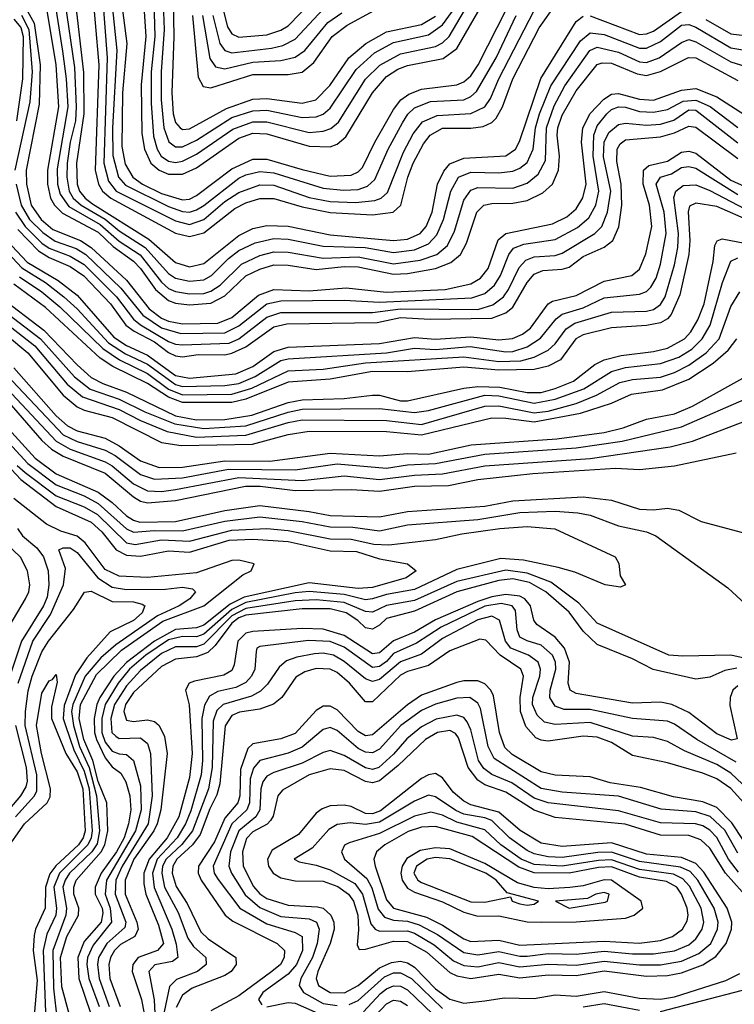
# Model space of a CAD drawing. Header units: inches. Extents: x 990535 to 1117859, y 769386 to 892122.
# Tile 116 of 256: x 1010327 to 1012360, y 865957 to 868758. Entities that reach past the tile are written whole.
import ezdxf

# ---------------------------------------------------------------- set-up
doc = ezdxf.new("R2010")
doc.units = ezdxf.units.IN
doc.header["$MEASUREMENT"] = 0
doc.layers.add('B0816', color=7, linetype='Continuous')

msp = doc.modelspace()

# ---------------------------------------------------------------- linework, layer by layer
at = {"layer": 'B0816', "color": 5}
for points, elevation in [([(1010602.9, 868910), (1010631.3, 868690), (1010618.6, 868550), (1010616.9, 868396.9), (1010626.9, 868346.9), (1010648.1, 868310), (1010676, 868290), (1010730, 868263.9), (1010790, 868245.2), (1010810, 868247.6), (1010830, 868257.5), (1010930, 868334.1), (1010990, 868360.8), (1011030, 868361.6), (1011130, 868331.5), (1011210, 868313), (1011270, 868315.7), (1011290, 868325.2), (1011302, 868338), (1011337.5, 868410), (1011390, 868502.4), (1011410.6, 868530), (1011433.9, 868546.1), (1011470, 868560.7), (1011570, 868572.8), (1011590, 868581), (1011610, 868598.1), (1011631.5, 868630), (1011712.2, 868790)], 2780), ([(1010708.3, 868810), (1010710.8, 868710), (1010701, 868610), (1010700.9, 868520.9), (1010707.1, 868427.1), (1010717.5, 868390), (1010728.9, 868370), (1010750, 868355.5), (1010770, 868352.2), (1010790, 868355.7), (1010830, 868375.5), (1010933.3, 868446.7), (1010990, 868467.2), (1011030, 868467.4), (1011150, 868437.5), (1011190, 868440.5), (1011211.5, 868448.5), (1011233.6, 868466.4), (1011310, 868589.1), (1011350.9, 868629.1), (1011410, 868661.1), (1011510, 868681.5), (1011530, 868691.8), (1011548.4, 868710), (1011670, 868916.6)], 2840), ([(1010530.7, 868870), (1010551.9, 868630), (1010541.2, 868330), (1010550.3, 868290), (1010562.4, 868270), (1010585.9, 868250), (1010770, 868150.8), (1010810, 868141.4), (1010850, 868151.9), (1010938.9, 868221.1), (1010970, 868237.3), (1011010, 868249.2), (1011050, 868249.7), (1011130, 868225.2), (1011210, 868209.6), (1011330, 868202.9), (1011389, 868210), (1011410.7, 868230), (1011430.6, 868310), (1011446.2, 868350), (1011475.2, 868404.8), (1011494.8, 868430), (1011530, 868449.6), (1011610, 868449.6), (1011645.7, 868454.3), (1011670, 868465.4), (1011682.2, 868477.8), (1011700.6, 868510), (1011729.8, 868590), (1011804.8, 868735.2), (1011884.8, 868850)], 2720), ([(1010580.4, 868890), (1010602.5, 868670), (1010590.3, 868450), (1010591.3, 868371.3), (1010607.9, 868310), (1010627.4, 868287.4), (1010750, 868226.3), (1010790, 868211.9), (1010810, 868210.6), (1010830, 868216.8), (1010850, 868229.8), (1010950, 868306.8), (1010970, 868316.4), (1011010, 868325.7), (1011050, 868322.7), (1011190, 868278.4), (1011247.4, 868272.6), (1011290, 868275), (1011315.8, 868284.2), (1011336.8, 868303.2), (1011375.3, 868390), (1011415.3, 868464.7), (1011430.8, 868489.2), (1011450, 868507.2), (1011495.1, 868524.9), (1011590, 868530.5), (1011610, 868539.2), (1011626.5, 868553.5), (1011681.8, 868650), (1011739.2, 868770)], 2760), ([(1010678.8, 868810), (1010685.4, 868710), (1010672.5, 868572.5), (1010674.1, 868434.1), (1010681.2, 868390), (1010699.6, 868350), (1010723.2, 868330), (1010750, 868318.6), (1010790, 868318.4), (1010830, 868336.8), (1010950, 868420.8), (1010990, 868435), (1011030, 868433.6), (1011150, 868398.6), (1011210, 868396.7), (1011230, 868403.6), (1011254.9, 868425.1), (1011330.2, 868550), (1011370, 868596.2), (1011402.6, 868617.4), (1011430, 868627.7), (1011531.9, 868648.1), (1011570, 868676.1), (1011693.4, 868890)], 2820), ([(1010560.1, 868850), (1010575.3, 868650), (1010566.2, 868350), (1010578.9, 868298.9), (1010601.2, 868270), (1010770, 868185.8), (1010810, 868175.8), (1010850, 868189.7), (1010910, 868240.8), (1010950, 868266.5), (1011010, 868288.3), (1011050, 868287.3), (1011150, 868252.5), (1011210, 868241.2), (1011282.2, 868237.8), (1011336.7, 868243.3), (1011355.5, 868250), (1011373.3, 868266.7), (1011418.6, 868381.4), (1011446.3, 868433.7), (1011472.8, 868467.2), (1011514.3, 868485.7), (1011610, 868490.9), (1011650, 868510.4), (1011666.5, 868533.5), (1011689.4, 868590), (1011790, 868784.7)], 2740), ([(1010330, 868817.2), (1010367.8, 868747.8), (1010384.6, 868630), (1010382.2, 868517.8), (1010344.5, 868330), (1010345.9, 868290), (1010359, 868230), (1010387.3, 868190), (1010421.2, 868161.2), (1010499.5, 868130), (1010530, 868110.3), (1010630, 868017.4), (1010695.4, 867935.4), (1010730, 867909.2), (1010750, 867900.2), (1010790, 867893.1), (1010890, 867894.4), (1010930, 867910.4), (1011006.1, 867973.9), (1011050, 867990.7), (1011150, 867987), (1011255.1, 867995.1), (1011370, 867982.5), (1011537.3, 867990), (1011610, 868006.2), (1011637.8, 868022.2), (1011659.7, 868050), (1011688.1, 868131.9), (1011709.5, 868150), (1011842.3, 868177.7), (1011882.9, 868197.1), (1011910, 868220.1), (1011929.1, 868250.9), (1011938.5, 868290), (1011925.1, 868410), (1011929.2, 868450), (1011950, 868491.2), (1011988.3, 868531.7), (1012010, 868546.4), (1012030, 868548.2), (1012090, 868532.3), (1012130, 868529.5), (1012210, 868557.3), (1012250, 868562), (1012310, 868538.5), (1012390, 868487.2)], 2580), ([(1010482.2, 868830), (1010508, 868608), (1010508.9, 868490), (1010488.2, 868350), (1010489.9, 868290), (1010496.8, 868270), (1010512.7, 868250), (1010534.1, 868234.1), (1010693.9, 868133.9), (1010770, 868067.7), (1010810, 868054.6), (1010850, 868064), (1010950, 868144.5), (1010990, 868164.1), (1011030, 868172.2), (1011090, 868170.2), (1011210, 868146.1), (1011390, 868129.5), (1011430, 868133.6), (1011466.2, 868150), (1011483.4, 868170), (1011500.3, 868210), (1011515.8, 868290), (1011533, 868327), (1011550, 868347.6), (1011590, 868363.7), (1011709.5, 868370.5), (1011737.1, 868390), (1011748.4, 868411.6), (1011809.5, 868590.5), (1011910, 868752.5), (1011930, 868767.8)], 2680), ([(1010734, 868830), (1010737.6, 868730), (1010729, 868610), (1010728.6, 868530), (1010737, 868450), (1010750.8, 868410.8), (1010770, 868396), (1010790, 868396.5), (1010830, 868414.9), (1010930, 868479.4), (1010990, 868499), (1011030, 868500.9), (1011130, 868479.9), (1011170, 868481.4), (1011190.4, 868489.6), (1011210, 868505.9), (1011284.1, 868615.9), (1011336.5, 868663.5), (1011390, 868692.9), (1011490, 868715.2), (1011530, 868743.4), (1011557.7, 868782.3)], 2860), ([(1010403.9, 868783.9), (1010429, 868630), (1010436.5, 868510), (1010405.4, 868330), (1010405.5, 868290), (1010414.3, 868250), (1010425.3, 868230), (1010447.9, 868207.9), (1010550, 868153.7), (1010592.4, 868112.4), (1010650.6, 868070.6), (1010670.3, 868050.3), (1010713, 867990), (1010750, 867959.1), (1010770, 867951.5), (1010810, 867946.9), (1010870, 867951.5), (1010910, 867972.1), (1010970, 868029.2), (1011010, 868048.6), (1011050, 868060.4), (1011090, 868059.3), (1011170, 868047.2), (1011250, 868055.5), (1011290, 868055), (1011390, 868034), (1011430, 868035.8), (1011509.8, 868050.2), (1011553.1, 868066.9), (1011580.7, 868090), (1011597.5, 868122.5), (1011626.8, 868210), (1011646.8, 868230), (1011670, 868235.2), (1011730, 868236.5), (1011770, 868244.1), (1011814.8, 868265.2), (1011842.4, 868290), (1011860, 868330), (1011862.1, 868370), (1011856, 868430), (1011857.8, 868450), (1011870, 868486.8), (1011910, 868556), (1011969.7, 868630.3), (1011984.3, 868635.7), (1012010, 868634.6), (1012083.6, 868603.6), (1012110, 868599.5), (1012149.4, 868610.6), (1012229.1, 868650.9), (1012250, 868650), (1012370, 868585.5)], 2620), ([(1010429.2, 868789.2), (1010448.7, 868668.7), (1010458.9, 868590), (1010463.3, 868510), (1010433.4, 868333.4), (1010434.4, 868290), (1010441.4, 868261.4), (1010466.7, 868226.7), (1010555.6, 868175.6), (1010610, 868128.2), (1010668.9, 868088.9), (1010730, 868011), (1010750, 867993.6), (1010770, 867984.6), (1010810, 867978.1), (1010850, 867979.5), (1010870, 867985.7), (1010896.8, 868003.2), (1010957.6, 868062.4), (1011010, 868087.5), (1011050, 868098), (1011090, 868096.6), (1011190, 868079.4), (1011290, 868083.5), (1011390, 868063.6), (1011466, 868074), (1011513.1, 868090), (1011544, 868116), (1011563.6, 868156.4), (1011590, 868244.5), (1011610, 868273.4), (1011630, 868280.8), (1011730, 868279.1), (1011770, 868292.9), (1011801.4, 868318.6), (1011822.8, 868357.2), (1011825.7, 868450), (1011847.3, 868512.7), (1011877.7, 868570), (1011948.5, 868670), (1011970, 868679.5), (1012030, 868665.9), (1012090, 868637.9), (1012110, 868636.3), (1012146.3, 868650), (1012210, 868693.5), (1012230, 868701.3), (1012250, 868695.4), (1012350, 868637.9), (1012390, 868625.6)], 2640), ([(1010455.1, 868810), (1010482.3, 868622.3), (1010487.5, 868510), (1010484.9, 868470), (1010469.9, 868410), (1010461.5, 868350), (1010460.5, 868310), (1010467.2, 868270), (1010478.7, 868250), (1010501, 868230), (1010570, 868190.5), (1010610, 868157.8), (1010683.1, 868110), (1010750, 868036.4), (1010770, 868023), (1010810, 868013.7), (1010850, 868018), (1010872, 868030), (1010921, 868079), (1010950, 868101.3), (1010996.5, 868123.5), (1011050, 868135.6), (1011090, 868133.9), (1011190, 868113.9), (1011309.8, 868109.8), (1011390, 868095.8), (1011450, 868103), (1011490, 868120.3), (1011513.9, 868146.1), (1011532.7, 868190), (1011553.5, 868270), (1011575.1, 868310), (1011610, 868324.2), (1011690, 868322.2), (1011730, 868327.1), (1011750, 868335.7), (1011770, 868352), (1011787.8, 868390), (1011794.4, 868450), (1011805.6, 868490), (1011837.8, 868570), (1011922.4, 868697.6), (1011950, 868720.3), (1011990, 868716.3), (1012090, 868677.5), (1012110, 868677.3), (1012150, 868696.4), (1012210, 868742.3), (1012230, 868744.2), (1012250, 868737.1), (1012350, 868678), (1012390, 868670.9)], 2660), ([(1010762.8, 868810), (1010764.8, 868710), (1010759.3, 868550), (1010763.5, 868490), (1010770, 868465.2), (1010783.6, 868450), (1010790, 868445.8), (1010810, 868447.7), (1010914.5, 868505.5), (1010990, 868531.6), (1011030, 868534.2), (1011130, 868520.9), (1011169.6, 868530.4), (1011209.4, 868570.6), (1011263.4, 868650), (1011311.5, 868690), (1011370, 868723.1), (1011470, 868744.7), (1011510, 868767.8)], 2880), ([(1010817.9, 868770), (1010834.4, 868594.4), (1010848.3, 868568.3), (1010870, 868563.9), (1010990, 868602.1), (1011090, 868602.6), (1011130, 868609.1), (1011163.3, 868636.7), (1011215.5, 868710), (1011257.9, 868742.1), (1011335.3, 868784.7)], 2920), ([(1010876.5, 868770), (1010896.3, 868690), (1010910, 868670.1), (1010930, 868664.2), (1011042.6, 868677.4), (1011075, 868685), (1011110, 868703), (1011190, 868788)], 2960), ([(1010905, 868790), (1010918.1, 868738.1), (1010930, 868717.8), (1010950, 868708.2), (1011030, 868715.2), (1011070, 868728.4), (1011090, 868740.7), (1011157.8, 868810)], 2980), ([(1010310, 868759.8), (1010330, 868735.8), (1010336.6, 868710), (1010334.4, 868590), (1010317.3, 868470)], 2540), ([(1010331.4, 868771.4), (1010352.4, 868730), (1010361.6, 868610), (1010355.5, 868524.5), (1010313.1, 868330)], 2560), ([(1010847.1, 868770), (1010867.6, 868647.6), (1010883.6, 868623.6), (1010910, 868617.8), (1010990, 868636.9), (1011070, 868641.8), (1011110, 868651), (1011137.8, 868670), (1011203.7, 868750), (1011242.8, 868777.2)], 2940), ([(1011950, 868768.9), (1012090, 868715.6), (1012110, 868717.4), (1012130, 868725.9), (1012210, 868781.8)], 2680), ([(1012278.4, 868758.4), (1012350, 868717.5), (1012390, 868713), (1012448.2, 868731.8), (1012530, 868776.2)], 2680), ([(1010316.3, 868290), (1010331, 868230), (1010354.7, 868190), (1010392.5, 868152.5), (1010427.6, 868127.6), (1010487, 868107), (1010515.1, 868090), (1010614.5, 867994.5), (1010677, 867917), (1010730, 867881.4), (1010785.1, 867865.1), (1010910, 867866.9), (1010950, 867887.5), (1011030, 867949.8), (1011070, 867958.6), (1011250, 867960.5), (1011350, 867954.6), (1011613, 867967), (1011650, 867979.1), (1011677.6, 868002.4), (1011694.8, 868030), (1011718.4, 868090), (1011731.7, 868108.3), (1011760.9, 868119.1), (1011850, 868133.1), (1011913.3, 868166.7), (1011945.8, 868194.2), (1011965.4, 868230), (1011974.4, 868270), (1011958.3, 868370), (1011959.7, 868430), (1011970, 868455.7), (1011997.3, 868490), (1012010, 868503), (1012030, 868509.8), (1012050, 868508.8), (1012090, 868497.1), (1012130, 868494.6), (1012170, 868502.9), (1012214.1, 868525.9), (1012250, 868528.9), (1012290.7, 868510.7), (1012370, 868451.6)], 2560), ([(1010314.8, 868210), (1010342.1, 868170), (1010390, 868122.7), (1010410, 868108.1), (1010470, 868085.4), (1010510, 868061.6), (1010601.9, 867970), (1010650, 867906), (1010669.8, 867889.8), (1010750, 867842.6), (1010770, 867834.5), (1010790, 867833.3), (1010922.1, 867837.9), (1010950.5, 867850), (1011030, 867911.6), (1011070, 867924.7), (1011330, 867924.7), (1011410, 867935.2), (1011630, 867933.4), (1011673.1, 867946.9), (1011703.6, 867970), (1011717.6, 867990), (1011747.4, 868052.6), (1011766.2, 868073.8), (1011790, 868082.9), (1011850, 868087.2), (1011870, 868093.7), (1011962.6, 868150), (1011982.8, 868170), (1011999.4, 868210), (1012008.2, 868270), (1011988.1, 868368.1), (1011990, 868410), (1012003.2, 868436.8), (1012030, 868460.1), (1012050, 868464.1), (1012110, 868458.4), (1012150, 868461.2), (1012187.4, 868472.6), (1012230, 868501.3), (1012250, 868500.2), (1012370, 868407.6)], 2540), ([(1010321.2, 868161.2), (1010380.3, 868100.3), (1010410, 868081.6), (1010470, 868055.6), (1010509, 868029), (1010585.3, 867950), (1010628.7, 867888.7), (1010651.8, 867871.8), (1010710, 867841.6), (1010750, 867811.4), (1010770, 867801.7), (1010790, 867799.1), (1010834.5, 867805.5), (1010910, 867804.9), (1010930, 867808.8), (1010970, 867827.5), (1011050, 867884.1), (1011087, 867893), (1011343.7, 867896.3), (1011410, 867910.3), (1011494, 867906), (1011670, 867908.6), (1011710, 867924.2), (1011730, 867940.1), (1011770.1, 868009.9), (1011790, 868033.9), (1011815.3, 868044.7), (1011870, 868048.2), (1011890, 868054.2), (1011930, 868084.6), (1011989.2, 868110.8), (1012014.6, 868130), (1012031.6, 868168.4), (1012040.3, 868230), (1012037.8, 868290), (1012025.4, 868354.6), (1012026.6, 868390), (1012035, 868405), (1012050, 868416.2), (1012150, 868424.9), (1012190, 868436.2), (1012230, 868455.5), (1012250, 868452.6), (1012370, 868363.2)], 2520), ([(1010290.2, 868130.2), (1010348.2, 868068.2), (1010435.9, 868015.9), (1010490, 867974.5), (1010594.7, 867854.7), (1010630, 867830.9), (1010690, 867803.5), (1010770, 867746), (1010810, 867738.3), (1010941.1, 867750), (1010990, 867771.8), (1011050, 867813.7), (1011090, 867826.6), (1011350, 867836.8), (1011450, 867854), (1011510, 867849.1), (1011610, 867856.2), (1011690, 867847.3), (1011728.8, 867851.2), (1011756.9, 867863.1), (1011779.8, 867880.2), (1011830, 867949.7), (1011842.5, 867957.5), (1011910, 867973.4), (1011990, 868014), (1012068.2, 868030), (1012090, 868048.3), (1012108.2, 868091.8), (1012124.8, 868170), (1012118.2, 868230), (1012100.2, 868290), (1012101.2, 868330), (1012117.1, 868342.9), (1012170, 868355.3), (1012210, 868381.5), (1012230, 868384.4), (1012250, 868378.6), (1012350, 868301.9), (1012390, 868283.5)], 2480), ([(1010264.6, 868124.6), (1010332.5, 868052.5), (1010399.5, 868010), (1010451.8, 867970), (1010490, 867935.1), (1010579.1, 867839.1), (1010627.4, 867807.4), (1010690, 867777.9), (1010770, 867720.3), (1010790, 867714.2), (1010910, 867717.1), (1010950, 867722.6), (1010996.9, 867743.1), (1011070, 867788.4), (1011090, 867793.3), (1011370, 867809.8), (1011450, 867823.6), (1011510, 867820), (1011608, 867828), (1011710, 867812.9), (1011730, 867814.4), (1011770, 867827.2), (1011808.2, 867851.8), (1011852.6, 867907.4), (1011870, 867920.3), (1011930, 867938.7), (1011990, 867966.5), (1012090, 867977.2), (1012110, 867985.2), (1012122.5, 867997.5), (1012137.1, 868022.9), (1012150, 868062.7), (1012166.2, 868150), (1012160.5, 868210), (1012137.3, 868290), (1012149.5, 868310), (1012180.7, 868319.3), (1012210, 868337.1), (1012230, 868340.7), (1012250, 868335.3), (1012370, 868260.6)], 2460), ([(1010326.2, 868026.2), (1010390, 867983.4), (1010441.1, 867941.1), (1010562.7, 867822.7), (1010610.6, 867790.6), (1010690, 867751.4), (1010750, 867707.3), (1010790, 867690.8), (1010930, 867692.8), (1010987.1, 867710), (1011090, 867758.7), (1011190, 867764.1), (1011310, 867781.4), (1011590, 867798.9), (1011690, 867785.3), (1011752.5, 867787.5), (1011790, 867798), (1011830, 867817.9), (1011850, 867835.8), (1011881.6, 867878.4), (1011905.7, 867894.3), (1012010, 867925.9), (1012110, 867928.8), (1012130, 867933.7), (1012150, 867947.8), (1012163, 867970), (1012190, 868060.6), (1012199.1, 868110), (1012200.8, 868150), (1012187.7, 868252.3), (1012193.2, 868270), (1012214.1, 868285.9), (1012250, 868287.8), (1012290, 868272), (1012390, 868220.1)], 2440), ([(1012410, 868183.3), (1012310, 868226.7), (1012250, 868236.5), (1012232.8, 868227.2), (1012228.4, 868211.6), (1012232.9, 868130), (1012230.1, 868090), (1012205.2, 867974.8), (1012180.4, 867919.6), (1012170, 867907.1), (1012150, 867895.3), (1012110, 867887.9), (1012010, 867881.3), (1011930, 867861.7), (1011908.9, 867850), (1011865.5, 867790), (1011830, 867772.6), (1011790, 867762.6), (1011690, 867760.7), (1011590, 867769.6), (1011430, 867755.7), (1011330, 867757.2), (1011210, 867735.5), (1011090, 867726.4), (1010970, 867678.1), (1010930, 867669.1), (1010790, 867668.7), (1010750, 867684.3), (1010690, 867723), (1010591.7, 867771.7), (1010555.4, 867795.4), (1010399.6, 867939.6), (1010310, 868005.9)], 2420), ([(1010271.3, 867970), (1010394.8, 867874.8), (1010490, 867775.7), (1010530, 867740.2), (1010562.9, 867722.9), (1010630, 867698.6), (1010770, 867630.9), (1010830, 867620), (1010910, 867620.8), (1010986.9, 867633.1), (1011090, 867669.3), (1011130, 867676.6), (1011250, 867679.9), (1011330, 867690.2), (1011350, 867689.5), (1011410, 867673.5), (1011430, 867673.9), (1011590.2, 867709.8), (1011630, 867714.8), (1011693, 867713), (1011770, 867697.5), (1011810, 867697.8), (1011850, 867708.5), (1011902.3, 867730), (1011963.4, 867776.6), (1011990, 867790.3), (1012037.6, 867802.4), (1012130, 867813.6), (1012170, 867823.1), (1012218.4, 867850), (1012236.3, 867870), (1012256.3, 867903.7), (1012274, 867950), (1012299.6, 868070), (1012304.6, 868115.4), (1012311.1, 868128.9), (1012325.4, 868134.6), (1012450, 868110.8)], 2380), ([(1010263, 867943), (1010386, 867850), (1010482.4, 867742.4), (1010527.3, 867707.3), (1010610, 867678.5), (1010682.6, 867642.6), (1010767.8, 867607.8), (1010850, 867595), (1010970, 867602.9), (1011090, 867641.3), (1011130, 867649.5), (1011350, 867651.9), (1011450, 867640.4), (1011490, 867646.5), (1011650, 867689.3), (1011690, 867687.8), (1011790, 867666.9), (1011850, 867678.1), (1011931.8, 867708.2), (1012010, 867757.5), (1012050, 867768.4), (1012150, 867779.6), (1012201.7, 867798.3), (1012239, 867821), (1012268.3, 867850), (1012291, 867889), (1012326.6, 868010), (1012350, 868071), (1012370, 868080.4)], 2360), ([(1010241.1, 867930), (1010369.8, 867830), (1010461.4, 867721.4), (1010505.2, 867685.2), (1010609.3, 867649.3), (1010670, 867617.9), (1010746.2, 867586.2), (1010830, 867570.5), (1010970, 867575.8), (1011090, 867612.1), (1011130, 867620), (1011370, 867617.5), (1011470, 867606.7), (1011650, 867658.9), (1011690, 867659.4), (1011790, 867639.8), (1011830, 867644.7), (1011910, 867666.2), (1011967.7, 867690), (1012034.3, 867725.7), (1012070, 867734.3), (1012150, 867740.9), (1012190, 867754.5), (1012230, 867774.7), (1012280.1, 867810), (1012317, 867850), (1012350, 867942), (1012376, 867984)], 2340), ([(1010186.1, 867946.1), (1010349.8, 867809.8), (1010449.8, 867690), (1010490, 867656.8), (1010510, 867647.3), (1010590, 867625.8), (1010730, 867555.1), (1010786.3, 867546.3), (1010989.3, 867550.7), (1011090, 867577.9), (1011150, 867587.4), (1011370, 867586.6), (1011470, 867577.1), (1011670, 867625), (1011710, 867624.7), (1011790, 867613.8), (1011921.9, 867638.1), (1012010, 867667.3), (1012067, 867693), (1012155.2, 867704.8), (1012230, 867735.2), (1012299.6, 867780.4), (1012342.5, 867817.5), (1012366.6, 867850)], 2320), ([(1010310, 867767.8), (1010430, 867631.4), (1010462.4, 867602.4), (1010490, 867587.9), (1010570, 867567.3), (1010610, 867546), (1010670, 867503.1), (1010723.7, 867483.7), (1010790, 867484.7), (1010910, 867502.5), (1011038.4, 867501.6), (1011210, 867524.7), (1011350, 867516.9), (1011430, 867524.1), (1011490, 867522.1), (1011611.1, 867548.9), (1011854.6, 867565.4), (1011990, 867583.7), (1012043.2, 867596.8), (1012110, 867621.1), (1012190, 867636.8), (1012241.2, 867658.8), (1012410, 867752.6)], 2280), ([(1010290, 867746.7), (1010450, 867577), (1010490, 867557.7), (1010570, 867533.6), (1010598, 867518), (1010670, 867464.1), (1010710, 867450.4), (1010790, 867454.4), (1010920.6, 867479.4), (1011110, 867477.8), (1011230, 867494.1), (1011370, 867482.2), (1011430, 867492), (1011510, 867495.6), (1011650, 867522.1), (1011910, 867539.8), (1012041, 867559), (1012210, 867599.6), (1012410, 867687.4)], 2260), ([(1010290, 867708.8), (1010430, 867558.7), (1010470, 867535.9), (1010570, 867500.4), (1010590, 867488.8), (1010650, 867437.8), (1010690, 867417.5), (1010730, 867416), (1010770, 867421), (1010950, 867455.8), (1011130, 867447.3), (1011250, 867460), (1011350, 867449.4), (1011450, 867461.8), (1011530, 867465.7), (1011650, 867489), (1011950.1, 867509.9), (1012177.7, 867542.3), (1012241, 867559), (1012390, 867615.8)], 2240), ([(1010290, 867675.3), (1010390, 867561.2), (1010416.6, 867536.6), (1010450, 867516), (1010570, 867467.6), (1010650, 867400.4), (1010670, 867387.9), (1010690, 867383.4), (1010770.2, 867390.2), (1010969, 867431), (1011011.1, 867431.1), (1011110, 867418.2), (1011270, 867421.7), (1011350, 867416.3), (1011450, 867430.7), (1011546.8, 867433.2), (1011630, 867450), (1011786.9, 867466.9), (1012021.8, 867481.8), (1012090, 867478.3), (1012190, 867488.9), (1012365.4, 867525.4)], 2220), ([(1010255.8, 867635.8), (1010370.5, 867510.5), (1010430, 867466), (1010550, 867413.7), (1010590, 867384.4), (1010630, 867346.6), (1010650, 867333.7), (1010668.7, 867328.7), (1010770, 867330.5), (1010910, 867361.3), (1011010, 867376.2), (1011150, 867359.2), (1011210, 867347.3), (1011350, 867343.8), (1011430, 867358.7), (1011650, 867373.7), (1011730, 867389.3), (1011930, 867400.3), (1012010, 867390.6), (1012090, 867365.6), (1012130, 867363.5), (1012170, 867368.2), (1012202.4, 867362.4), (1012265.7, 867330), (1012411.6, 867291.6)], 2180), ([(1010250, 867602.8), (1010350, 867495), (1010430, 867434.3), (1010510, 867402.9), (1010550, 867381.3), (1010630, 867309.8), (1010650, 867300.1), (1010710, 867304.7), (1010790, 867303.4), (1010910, 867331.4), (1011010, 867343.4), (1011129.9, 867329.9), (1011210, 867314.7), (1011274.3, 867314.3), (1011350, 867303.4), (1011430, 867320.7), (1011630, 867335.6), (1011750, 867355.8), (1011850, 867359.8), (1011915.1, 867355.1), (1011950, 867348), (1012030, 867318.3), (1012110, 867301), (1012136.5, 867290), (1012341.2, 867141.2), (1012403.6, 867083.6)], 2160), ([(1010250, 867534), (1010330, 867450), (1010430, 867373.1), (1010530, 867328.6), (1010560.5, 867300.5), (1010601.1, 867250), (1010630, 867234.6), (1010670, 867232), (1010750, 867246.4), (1010810, 867242.8), (1010922.8, 867277.2), (1010990, 867280.1), (1011090, 867273.8), (1011210, 867246.5), (1011285.1, 867245.1), (1011350, 867224.5), (1011430.4, 867210), (1011454.2, 867190), (1011426.3, 867170), (1011330, 867142.2), (1011290, 867140.1), (1011150, 867155.6), (1010964.8, 867115.2), (1010925.3, 867094.7), (1010850, 867034.9), (1010830, 867028.2), (1010770, 867023), (1010710, 866990), (1010630, 866929.2), (1010594.6, 866890), (1010554.8, 866830), (1010545.7, 866810), (1010538.4, 866770), (1010539.8, 866730), (1010545.1, 866710), (1010570, 866658.2), (1010590, 866632.2), (1010614.2, 866614.2), (1010628.9, 866590), (1010640, 866550), (1010642.4, 866510), (1010636.2, 866470), (1010623.5, 866430), (1010602, 866390), (1010558.8, 866330), (1010541.2, 866290), (1010541.2, 866270), (1010561.2, 866230), (1010563.5, 866216.5), (1010558.3, 866190), (1010510, 866135.6), (1010492.2, 866090), (1010495.1, 866030), (1010529.2, 865930)], 2120), ([(1010319.5, 867490), (1010342.1, 867470), (1010430, 867403.6), (1010510, 867371.9), (1010547.9, 867350), (1010630, 867269.3), (1010655.2, 867264.8), (1010730, 867278), (1010810, 867274.5), (1010930, 867305.6), (1011030, 867310.2), (1011090, 867304.3), (1011210, 867281.2), (1011270, 867280.1), (1011334.2, 867265.8), (1011376.4, 867263.6), (1011510, 867279.2), (1011584.9, 867295.1), (1011692.8, 867310), (1011770, 867316.3), (1011849.6, 867309.6), (1012021.1, 867230), (1012030.9, 867210.9), (1012035.3, 867175.3), (1012050.6, 867150), (1012036.1, 867143.9), (1011992, 867150), (1011906.4, 867186.4), (1011859, 867199), (1011759.9, 867219.9), (1011695.4, 867224.6), (1011570, 867193.4), (1011450, 867136.7), (1011370, 867122.2), (1011330, 867110), (1011310, 867107.1), (1011250, 867122.4), (1011150, 867131.2), (1011110, 867127.4), (1010970, 867100.1), (1010930, 867080.4), (1010850, 867010), (1010830, 867002), (1010790, 867003.1), (1010750, 866993.3), (1010685.8, 866950), (1010639, 866910), (1010606.3, 866870), (1010569.5, 866810), (1010560.1, 866770), (1010560.5, 866730), (1010570, 866702.6), (1010590, 866677.3), (1010610, 866669.1), (1010630, 866667.3), (1010650.4, 866650.4), (1010670, 866578), (1010672.4, 866510), (1010656.4, 866450), (1010573.5, 866310), (1010569.9, 866270), (1010584.1, 866230), (1010587.6, 866190), (1010535.4, 866124.6), (1010519.7, 866090), (1010517.7, 866070), (1010522.9, 866030), (1010552.8, 865950)], 2140), ([(1010467.2, 865930), (1010446.6, 866006.6), (1010442.8, 866090), (1010460.6, 866150), (1010493.7, 866210), (1010495.1, 866230), (1010480.6, 866270), (1010480.2, 866290), (1010486.9, 866310), (1010558.3, 866390), (1010569.1, 866410), (1010577.4, 866450), (1010574.1, 866530), (1010550, 866590.4), (1010534.6, 866650), (1010508.7, 866710), (1010495.9, 866770), (1010500, 866810), (1010545.1, 866894.9), (1010616.1, 866963.9), (1010733.7, 867046.3), (1010850, 867090.6), (1010961.4, 867178.6), (1010985.2, 867190), (1010993.6, 867210), (1010950, 867220.4), (1010930, 867219.4), (1010830, 867183.9), (1010690, 867170.7), (1010610, 867174.4), (1010570, 867193.6), (1010512.7, 867270), (1010490, 867288.4), (1010443.2, 867303.2), (1010402.6, 867322.6), (1010310, 867396.2)], 2080), ([(1010320.3, 867310), (1010334.2, 867290), (1010375.7, 867255.7), (1010394, 867230), (1010407.7, 867190), (1010409.8, 867149.8), (1010404.5, 867115.5), (1010394.4, 867090), (1010331.8, 866990), (1010291.7, 866870)], 2080), ([(1010272, 866990), (1010343.3, 867110), (1010352.8, 867130), (1010355.6, 867150), (1010348.4, 867190), (1010328.9, 867228.9), (1010288.1, 867268.1)], 2120), ([(1010321.8, 866870), (1010364.2, 866990), (1010414.5, 867065.5), (1010451.3, 867150), (1010456.9, 867196.9), (1010437.8, 867250), (1010450, 867255.7), (1010470, 867255), (1010490, 867242.5), (1010548.7, 867170), (1010590, 867143.1), (1010630, 867136.8), (1010741.8, 867138.2), (1010790, 867143.4), (1010818.4, 867138.4), (1010826.7, 867130), (1010810.8, 867110), (1010780.1, 867090), (1010718.4, 867061.6), (1010600.5, 866979.5), (1010557.7, 866942.3), (1010513.2, 866890), (1010477.9, 866810), (1010473.6, 866790), (1010479.3, 866750), (1010497.1, 866690), (1010523.8, 866630), (1010545.3, 866550), (1010553.5, 866450), (1010546.6, 866413.4), (1010532.2, 866390), (1010468.7, 866330), (1010455.6, 866310), (1010449.6, 866289.6), (1010459.3, 866230), (1010458, 866210), (1010420.8, 866110), (1010422.5, 866002.5), (1010433.5, 865910)], 2060), ([(1012430, 866931.7), (1012350.1, 866949.9), (1012213.3, 866946.7), (1012174, 866950), (1011970, 867040.6), (1011917.5, 867097.5), (1011837.8, 867157.8), (1011770, 867183.3), (1011710, 867191.5), (1011570, 867160), (1011450, 867105.1), (1011370, 867091.7), (1011330, 867072.7), (1011310, 867074), (1011250, 867099.6), (1011170, 867107.9), (1011110, 867104.6), (1010970, 867083), (1010930, 867062.4), (1010850, 866981.6), (1010830, 866973.9), (1010770, 866973.5), (1010730, 866954.5), (1010670, 866906.6), (1010630, 866863), (1010596.1, 866810), (1010585.5, 866770), (1010588.7, 866730), (1010599.7, 866719.7), (1010610, 866713.3), (1010670, 866714.8), (1010690, 866698.6), (1010698.3, 866670), (1010703.5, 866550), (1010691.7, 866470), (1010617.9, 866350), (1010599.8, 866310), (1010598.2, 866270), (1010628.5, 866190), (1010625.3, 866174.7), (1010574.5, 866130), (1010550.4, 866090), (1010547.7, 866070), (1010552.6, 866030), (1010581.3, 865950)], 2160), ([(1012367.1, 866912.9), (1012333.2, 866906.8), (1012290, 866887), (1012250, 866882.1), (1012129, 866909), (1012070, 866939.5), (1011970, 866979.9), (1011930, 867018.3), (1011890, 867072), (1011823.8, 867130), (1011776.7, 867156.7), (1011730, 867166.8), (1011690, 867162.7), (1011570, 867130.4), (1011450, 867075.2), (1011370, 867054.8), (1011350, 867035.2), (1011330, 867023.8), (1011310, 867027.5), (1011288.6, 867048.6), (1011255.5, 867070), (1011210, 867082.1), (1011130, 867082.1), (1010970, 867064), (1010950, 867056.3), (1010930, 867041.2), (1010882.6, 866977.4), (1010862.2, 866957.8), (1010830, 866945.1), (1010770, 866938.7), (1010730, 866918), (1010650, 866843.9), (1010627.8, 866810), (1010623, 866790), (1010630, 866765.5), (1010650, 866761.5), (1010690, 866765.8), (1010710, 866761.1), (1010723.7, 866750), (1010738.3, 866718.3), (1010746.5, 866670), (1010728.5, 866510), (1010717.4, 866470), (1010708.1, 866450), (1010651.1, 866370), (1010626.8, 866310), (1010627, 866270), (1010660, 866190), (1010663.4, 866170), (1010653.8, 866150), (1010613.6, 866126.4), (1010596.4, 866110), (1010584.9, 866090), (1010580, 866070), (1010583.3, 866030), (1010612.3, 865950)], 2180), ([(1010314.8, 866490), (1010368.9, 866550), (1010375.6, 866564.4), (1010375.3, 866610), (1010341.9, 866750), (1010342.8, 866790), (1010351, 866849), (1010362.3, 866890), (1010390, 866959.1), (1010408.6, 866990), (1010480, 867080), (1010510.9, 867129.1), (1010530, 867132.1), (1010590, 867103), (1010650, 867101.6), (1010675.3, 867095.3), (1010682.3, 867090), (1010675.3, 867070), (1010650, 867048.7), (1010583.8, 867016.2), (1010517.3, 866942.7), (1010485.7, 866894.3), (1010453.3, 866806.7), (1010450.7, 866770), (1010456.4, 866750), (1010480.4, 866680.4), (1010510, 866620.1), (1010524, 866570), (1010532.7, 866450), (1010529.8, 866430), (1010520.4, 866410), (1010439.8, 866330), (1010423.8, 866290), (1010431.1, 866230), (1010429, 866210), (1010403.4, 866156.6), (1010393.5, 866110), (1010401.1, 865910)], 2040), ([(1012370, 866862.3), (1012355.2, 866850), (1012347.9, 866830), (1012346.9, 866806.9), (1012367.8, 866712.2), (1012351.8, 866708.2), (1012310, 866725.8), (1012230, 866787.2), (1012182, 866810), (1012150, 866816.2), (1012070, 866813.8), (1011910, 866841.2), (1011892.6, 866850), (1011887, 866870), (1011890.9, 866930), (1011876.6, 866970), (1011850, 867001.3), (1011797.6, 867037.6), (1011789.3, 867049.3), (1011780, 867090), (1011764.2, 867110), (1011750, 867117.9), (1011710, 867122.7), (1011670, 867116.1), (1011630, 867102.8), (1011509.7, 867050.3), (1011450, 867015), (1011390, 866991.1), (1011350, 866956.9), (1011330, 866953.7), (1011250, 867006.3), (1011190, 867024.3), (1011130, 867026.1), (1010990, 867017.8), (1010970, 867012.3), (1010947.4, 866990), (1010937.1, 866922.9), (1010930, 866906.4), (1010907.3, 866892.7), (1010823.6, 866876.4), (1010808.9, 866870), (1010798.1, 866850), (1010808.4, 866808.4), (1010817.7, 866670), (1010810, 866602.4), (1010779.3, 866490), (1010746, 866430), (1010694.9, 866370), (1010680, 866330), (1010679.3, 866299.3), (1010685.2, 866270), (1010721.9, 866181.9), (1010735.3, 866130), (1010718.5, 866110), (1010663.3, 866090), (1010648, 866070), (1010646.3, 866050), (1010673.2, 865970), (1010681, 865930)], 2220), ([(1012365.3, 866645.3), (1012252.8, 866710), (1012190, 866753.9), (1012170, 866762), (1012070, 866769.7), (1011950, 866795), (1011875.6, 866795.6), (1011850, 866805.3), (1011835.2, 866830), (1011836.2, 866850), (1011851.9, 866910), (1011851.2, 866930), (1011842.4, 866950), (1011810, 866978.6), (1011770, 866990.4), (1011750, 867001.7), (1011741.9, 867021.9), (1011737.1, 867077.1), (1011727.5, 867090), (1011696.7, 867096.7), (1011650, 867089), (1011525.6, 867030), (1011456, 866984), (1011390, 866955), (1011370, 866931.8), (1011350, 866917.8), (1011330, 866914.9), (1011250, 866972.4), (1011210, 866988.6), (1011148.5, 866991.5), (1011010, 866975.1), (1011001.6, 866970), (1010999.1, 866960.9), (1010995.7, 866910), (1010986.1, 866890), (1010970, 866872), (1010941.6, 866858.4), (1010890, 866846.2), (1010866.4, 866833.6), (1010852.3, 866807.7), (1010844.7, 866770), (1010847, 866650), (1010843.2, 866610), (1010813.3, 866506.7), (1010798.7, 866470), (1010774.7, 866430), (1010717.8, 866370), (1010704.4, 866330), (1010708.9, 866288.9), (1010759.6, 866170), (1010772, 866128), (1010776.7, 866090), (1010761.4, 866078.6), (1010710.6, 866069.4), (1010694, 866050), (1010709, 865969), (1010710.6, 865930.6)], 2240), ([(1012383.3, 866583.3), (1012350, 866614.2), (1012310, 866638.8), (1012218.1, 866678.1), (1012170, 866704.5), (1012130, 866716.1), (1012070, 866719.6), (1011950, 866758.3), (1011850, 866752.3), (1011819.6, 866759.6), (1011798.9, 866778.9), (1011786, 866810), (1011786.9, 866830), (1011806.7, 866890), (1011808.7, 866910), (1011801.3, 866930), (1011773.8, 866950), (1011724, 866970), (1011708.5, 866990), (1011692, 867050), (1011670, 867061.1), (1011630, 867050.1), (1011530, 866997.5), (1011470, 866952.4), (1011410, 866931.4), (1011350, 866880.5), (1011330, 866874.8), (1011310, 866882.7), (1011250, 866932.3), (1011219.1, 866950), (1011190, 866955.9), (1011165.8, 866954.2), (1011115.3, 866944.7), (1011085.8, 866934.2), (1011064.4, 866915.6), (1011032.1, 866867.9), (1011012.1, 866847.9), (1010986.2, 866833.8), (1010905.7, 866810), (1010887.6, 866792.4), (1010877.3, 866762.7), (1010873.9, 866630), (1010863.9, 866570), (1010817.9, 866450), (1010788.3, 866411.7), (1010743.1, 866370), (1010733.3, 866350), (1010730.7, 866330), (1010738.6, 866290), (1010777.4, 866217.4), (1010804.9, 866144.9), (1010821.5, 866121.5), (1010855.9, 866090), (1010857.3, 866070), (1010832, 866050), (1010773.1, 866026.9), (1010752.4, 866007.6), (1010719.6, 865850)], 2260), ([(1012386.6, 866530), (1012350, 866570.6), (1012310, 866598.3), (1012270, 866614.7), (1012170, 866644), (1012070, 866664.5), (1012010, 866701.4), (1011970, 866716.8), (1011930, 866719.9), (1011830, 866705.2), (1011810, 866707.8), (1011795.1, 866715.1), (1011766.8, 866746.8), (1011751.6, 866790), (1011751, 866830), (1011760.2, 866890), (1011752.6, 866910), (1011693.5, 866950), (1011652.9, 866992.9), (1011635.6, 866995.6), (1011550, 866962.8), (1011490, 866920.7), (1011430, 866903.8), (1011410, 866892.7), (1011330, 866817.6), (1011310, 866817.1), (1011264.8, 866870), (1011230, 866901), (1011210, 866910.6), (1011170, 866912.5), (1011137.6, 866902.4), (1011112.6, 866887.4), (1011072.1, 866830), (1011049, 866811), (1011010, 866796.4), (1010951.9, 866788.1), (1010930, 866778.4), (1010911.3, 866748.7), (1010896.1, 866583.9), (1010887.6, 866552.4), (1010867.1, 866512.9), (1010840.1, 866439.9), (1010817.9, 866410), (1010774.1, 866370), (1010762.3, 866350), (1010760.3, 866330), (1010771.4, 866291.4), (1010803.1, 866243.1), (1010842.4, 866162.4), (1010862.5, 866142.5), (1010941.5, 866090), (1010942.8, 866070), (1010928.7, 866050), (1010910, 866038.6), (1010817.4, 866002.6), (1010790, 865982.7), (1010772.2, 865947.8)], 2280), ([(1010284, 866390), (1010340, 866470), (1010404.9, 866530), (1010413.4, 866546.6), (1010414.6, 866570), (1010388.2, 866670), (1010374, 866750), (1010390, 866842.2), (1010410, 866876.8), (1010419.6, 866880.4), (1010430, 866894.9), (1010433.4, 866873.4), (1010417.4, 866802.6), (1010417.5, 866770), (1010457.6, 866670), (1010490, 866618.2), (1010506, 866570), (1010512.7, 866450), (1010507.1, 866430), (1010493.4, 866410), (1010429.5, 866350.5), (1010412.5, 866327.5), (1010400, 866290), (1010398.9, 866230), (1010371.4, 866170), (1010367.6, 866152.4), (1010364.9, 866110), (1010376, 866024), (1010362.9, 865870)], 2020), ([(1012421.4, 866370), (1012352.7, 866472.7), (1012310, 866516.2), (1012270, 866532.9), (1012187.2, 866547.2), (1012093.1, 866573.1), (1012007, 866587), (1011950, 866604.2), (1011850, 866608.8), (1011810, 866618.3), (1011727.7, 866667.7), (1011707.3, 866687.3), (1011691.7, 866730), (1011674.4, 866834.4), (1011666.9, 866850), (1011650, 866868.3), (1011630, 866876.8), (1011590, 866877.3), (1011570, 866872.4), (1011470, 866836), (1011430, 866809.1), (1011330, 866723.5), (1011310, 866720.9), (1011290, 866732.7), (1011230, 866794.8), (1011210, 866805.2), (1011190, 866805), (1011170, 866792.6), (1011110, 866727.6), (1011070, 866711.7), (1010990, 866697.8), (1010975.7, 866684.3), (1010955.1, 866624.9), (1010952.8, 866550), (1010947.6, 866530), (1010910, 866485.9), (1010881.1, 866418.9), (1010835.6, 866350), (1010834.6, 866330), (1010842.7, 866310), (1010911.4, 866210), (1010933, 866193), (1011059.2, 866130), (1011079.6, 866110), (1011078.6, 866090), (1011068.3, 866070), (1011043.9, 866050), (1010950, 865981), (1010870, 865937.8)], 2320), ([(1012370, 866386.2), (1012332.5, 866452.5), (1012291.4, 866491.4), (1012250, 866503.9), (1012152.1, 866512.1), (1012030, 866548.5), (1011870, 866560.2), (1011810, 866570.4), (1011676.3, 866656.3), (1011659.8, 866690), (1011637.8, 866797.8), (1011630, 866813.9), (1011607, 866830), (1011570, 866828), (1011510, 866810.4), (1011470, 866792.6), (1011411, 866750), (1011350, 866682.6), (1011330, 866672), (1011310, 866673.7), (1011290, 866684.2), (1011230, 866735.6), (1011210, 866744.4), (1011190, 866738.3), (1011130, 866688), (1011090, 866671.3), (1011010, 866650.5), (1010991.4, 866628.6), (1010982.2, 866597.8), (1010980.3, 866530), (1010973, 866510), (1010930, 866469.7), (1010876.7, 866350), (1010880.2, 866330), (1010891.6, 866311.6), (1010952.8, 866230), (1011030, 866185.4), (1011110, 866160.7), (1011129.8, 866149.8), (1011131, 866110), (1011113.8, 866070), (1011090, 866042.1), (1011018.4, 865990), (1011006.4, 865970), (1011015.1, 865955.1)], 2340), ([(1012372.2, 866332.2), (1012343.8, 866370), (1012310, 866431.7), (1012290, 866452.1), (1012270, 866464.2), (1012249.7, 866470.3), (1012150, 866472.7), (1012030, 866507.1), (1011830, 866529.8), (1011790, 866543.1), (1011726.5, 866586.5), (1011670, 866610.8), (1011647.3, 866627.3), (1011632.3, 866650), (1011610, 866737.4), (1011600.1, 866760.1), (1011590, 866773), (1011570, 866779.6), (1011511.9, 866768.1), (1011470, 866745.7), (1011428.1, 866711.9), (1011390, 866668), (1011348.2, 866630), (1011330, 866624.4), (1011310, 866629.2), (1011250, 866665), (1011210, 866678.4), (1011190, 866673.5), (1011130, 866642.7), (1011050, 866616.3), (1011030, 866605.6), (1011018.5, 866590), (1011012.9, 866570), (1011010, 866510), (1010998.5, 866490), (1010949.6, 866450), (1010926.7, 866390), (1010922, 866350), (1010928.9, 866330), (1010968.1, 866268.1), (1011010, 866231.9), (1011070, 866206.9), (1011150, 866199.5), (1011170.6, 866190), (1011178.6, 866170), (1011173.2, 866130), (1011159.7, 866090), (1011126.6, 866030), (1011121.4, 866010), (1011134.3, 865990), (1011190, 865958.9), (1011230, 865952.8)], 2360), ([(1010250, 866457.3), (1010329.6, 866550), (1010345, 866575), (1010348.9, 866591.1), (1010346, 866630), (1010315.9, 866750)], 2060), ([(1012406.4, 866250), (1012335.1, 866330), (1012290, 866400.9), (1012264.6, 866424.6), (1012230, 866436.6), (1012150, 866437.9), (1012049.3, 866469.3), (1011850, 866487.7), (1011790, 866509), (1011710, 866559.9), (1011650, 866581.5), (1011630, 866594.6), (1011602.7, 866630), (1011574.9, 866714.9), (1011566.7, 866726.7), (1011550, 866735.8), (1011515.3, 866730), (1011481.3, 866710), (1011403.5, 866636.5), (1011350, 866592.8), (1011330, 866586.6), (1011310, 866590.7), (1011250, 866622.2), (1011210, 866626.5), (1011150, 866609.3), (1011074, 866566), (1011060.8, 866550), (1011047.9, 866492.1), (1011040.2, 866479.8), (1011030.6, 866469.4), (1010990, 866447.5), (1010971.9, 866428.1), (1010960.9, 866390), (1010962.5, 866350), (1010991.4, 866291.4), (1011010, 866271.4), (1011030, 866258), (1011090, 866238.4), (1011174.3, 866234.3), (1011190.1, 866230), (1011212, 866210), (1011220.3, 866190), (1011221.3, 866170), (1011209.9, 866130), (1011175, 866050), (1011170.3, 866030), (1011177, 866010), (1011210, 865990.3), (1011250.3, 865989.7), (1011290, 866010.3), (1011350, 866060), (1011384.6, 866075.4), (1011410, 866079), (1011430, 866074.2), (1011450, 866062), (1011510, 866000.6), (1011550, 865971.3), (1011590, 865959.8), (1011650, 865966.7), (1011704.7, 865975.3), (1011790, 865972.7), (1011850, 865983.5), (1011910, 865979.5), (1011990, 865993.3), (1012090, 865974), (1012150, 865971.3), (1012190, 865977.7), (1012336.1, 866023.9), (1012375.6, 866044.4)], 2380), ([(1011264.1, 865955.9), (1011290, 865967.5), (1011365, 866035), (1011390, 866045.8), (1011410, 866046.6), (1011441.1, 866030), (1011530, 865944.4)], 2360), ([(1011304.4, 865935.6), (1011352.9, 865987.1), (1011370, 866001), (1011390, 866009.6), (1011410, 866008.6), (1011430, 865997.8), (1011526.1, 865906.1)], 2340), ([(1012150, 865936.3), (1012383, 865997)], 2360), ([(1011030, 865949), (1011090, 865961.6), (1011110, 865960.2), (1011190, 865924.8)], 2340), ([(1011310, 865894.6), (1011370, 865958), (1011390, 865968.2), (1011410, 865965.9), (1011430, 865953.1)], 2320), ([(1011930, 865949.4), (1011990, 865958.9), (1012090, 865939.7)], 2360)]:
    msp.add_lwpolyline(points, dxfattribs=dict(at, elevation=elevation))
for points, elevation in [([(1011510, 866613.8), (1011490, 866609.9), (1011470, 866599), (1011353, 866507), (1011330, 866498.6), (1011310, 866499.6), (1011270, 866519.1), (1011250, 866523), (1011210, 866521.1), (1011187.2, 866512.8), (1011170, 866500.1), (1011120.2, 866439.8), (1011045.1, 866394.9), (1011031.2, 866370), (1011034.2, 866350), (1011047.3, 866330), (1011070, 866316.5), (1011110, 866308.2), (1011190, 866307), (1011231.4, 866291.4), (1011262.2, 866270), (1011276.1, 866250), (1011288.8, 866210), (1011291, 866169), (1011286.3, 866126.3), (1011292.5, 866112.5), (1011310, 866113.6), (1011390, 866136.3), (1011430, 866135.5), (1011485.2, 866105.2), (1011550, 866047.3), (1011570, 866037.3), (1011610, 866030), (1011690, 866042.3), (1011750, 866032.4), (1011830, 866040.3), (1011910, 866038.3), (1011990, 866051.8), (1012110, 866036.4), (1012170, 866038.3), (1012210, 866046.3), (1012270.6, 866069.4), (1012307.3, 866092.7), (1012336.6, 866130), (1012352.1, 866170), (1012352.9, 866190), (1012339.6, 866230), (1012272.8, 866332.8), (1012250, 866357.6), (1012210, 866374.4), (1012110, 866384.2), (1012010, 866416.2), (1011870, 866405.9), (1011810, 866415.4), (1011750.8, 866450.8), (1011690, 866503.1), (1011610, 866524.6), (1011590, 866534.5), (1011560, 866560), (1011530, 866601.2)], 2420), ([(1011490, 866551.4), (1011450, 866534.9), (1011350, 866474.7), (1011310, 866468.1), (1011266.8, 866473.2), (1011230, 866468.7), (1011205.8, 866454.2), (1011158.8, 866401.2), (1011107.7, 866370), (1011122.1, 866362.1), (1011170, 866352.7), (1011210, 866338.8), (1011280.3, 866300.3), (1011302.3, 866270), (1011325.9, 866185.9), (1011337.6, 866170), (1011350, 866164.7), (1011430, 866165.3), (1011450, 866158.8), (1011505.6, 866125.6), (1011560.7, 866080.7), (1011590, 866067.4), (1011630, 866063.5), (1011690, 866075.6), (1011750, 866063.6), (1011830, 866070.9), (1011910, 866068.2), (1011990, 866079.7), (1012090, 866069.4), (1012150, 866069.1), (1012210, 866079.4), (1012258.9, 866101.1), (1012292.7, 866130), (1012312.5, 866170), (1012314, 866190), (1012302.4, 866230), (1012256, 866310), (1012234.4, 866334.4), (1012206.9, 866346.9), (1012090, 866363.1), (1012010, 866389.5), (1011971.4, 866388.6), (1011870, 866373.9), (1011830, 866376.2), (1011790, 866384.6), (1011770, 866394), (1011720.3, 866430), (1011670, 866479.5), (1011650, 866487.5), (1011590, 866497.9), (1011567.9, 866507.9), (1011510, 866547.2)], 2440), ([(1011496.7, 866503.3), (1011450, 866492.4), (1011350, 866442.4), (1011263.7, 866416.3), (1011250.9, 866409.1), (1011242.3, 866390), (1011250.6, 866370), (1011314.7, 866314.7), (1011328.2, 866288.2), (1011346.9, 866226.9), (1011364.1, 866204.1), (1011390, 866196.5), (1011430, 866193.6), (1011463.1, 866183.1), (1011515, 866155), (1011590, 866103.7), (1011630, 866097.6), (1011690, 866106.6), (1011750, 866093.7), (1011770, 866093.6), (1011830, 866101.1), (1011910, 866099.4), (1011990, 866108), (1012070, 866100.2), (1012130, 866099.8), (1012190, 866108.6), (1012230, 866126.2), (1012250, 866142.5), (1012268.2, 866170), (1012273.2, 866190), (1012265.9, 866230), (1012232.6, 866292.6), (1012213.8, 866313.8), (1012186.6, 866326.6), (1012090, 866340.3), (1012010, 866367.5), (1011973.9, 866366.1), (1011870, 866349.4), (1011790, 866354.6), (1011753.8, 866370), (1011695.7, 866410), (1011650, 866453.1), (1011570, 866474.9), (1011530, 866494.7)], 2460), ([(1011510, 866462.8), (1011470, 866461.1), (1011432, 866448), (1011365.4, 866410), (1011341.7, 866390), (1011334.1, 866370), (1011338, 866350), (1011370, 866253.8), (1011390.6, 866230.6), (1011484.4, 866204.4), (1011530, 866181.4), (1011590, 866142.6), (1011610, 866135.3), (1011690, 866139.4), (1011750, 866125.3), (1011810, 866128), (1011990, 866136.1), (1012089.6, 866130.4), (1012150, 866138.1), (1012183.6, 866150), (1012212.1, 866170), (1012225.8, 866194.2), (1012228.7, 866210), (1012225.6, 866230), (1012209.4, 866270), (1012195.9, 866290), (1012166.5, 866306.5), (1012090, 866318.7), (1012010, 866348.2), (1011973.9, 866346.1), (1011890, 866329.9), (1011790, 866331), (1011746.7, 866346.7), (1011614, 866434)], 2480), ([(1011510, 866402), (1011465.7, 866394.3), (1011428.3, 866371.7), (1011414.4, 866350), (1011411.4, 866330), (1011415, 866310), (1011430, 866287), (1011450, 866276), (1011530, 866248.4), (1011590, 866218.9), (1011630, 866207.5), (1011690, 866208.6), (1011770, 866191.5), (1011810, 866189.9), (1011910, 866191), (1012050, 866201.7), (1012075.3, 866210), (1012099.6, 866230), (1012095, 866250), (1012010, 866309.7), (1011990, 866310.4), (1011930, 866293.5), (1011891.4, 866288.6), (1011830, 866285.5), (1011790, 866289.4), (1011742.5, 866302.5), (1011650, 866357.1), (1011550, 866398.8)], 2520), ([(1011510, 866374.7), (1011486.2, 866370), (1011455.5, 866350), (1011448.4, 866330), (1011459.1, 866310), (1011470, 866303.4), (1011610, 866247.8), (1011650, 866247.5), (1011722.8, 866262.8), (1011728.1, 866250), (1011750, 866242.3), (1011770, 866238.9), (1011790, 866241.8), (1011803, 866250), (1011713.5, 866273.5), (1011682.3, 866310), (1011652.4, 866330), (1011550, 866370.5)], 2540), ([(1011990, 866275.1), (1011965.8, 866270), (1011942, 866258), (1011850.8, 866250), (1011890, 866229.8), (1011992.6, 866247.4), (1011998.9, 866250), (1012004, 866270)], 2540)]:
    msp.add_lwpolyline(points, close=True, dxfattribs=dict(at, elevation=elevation))

doc.saveas('drawing.dxf')
